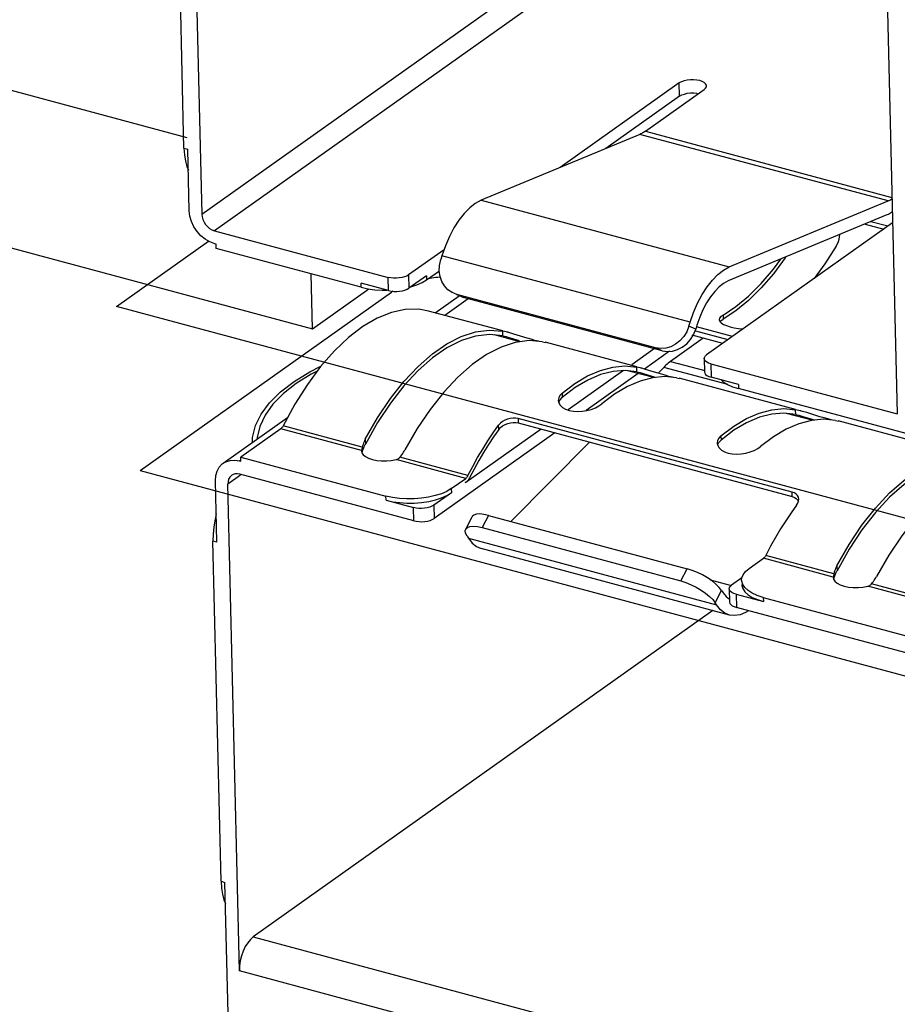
# Model space of a CAD drawing. Header units: millimetres. Extents: x 6 to 414, y 7 to 290.
# Tile 102 of 256: x 126.19 to 127.68, y 146.17 to 147.83. Entities that reach past the tile are written whole.
import ezdxf

# ---------------------------------------------------------------- set-up
doc = ezdxf.new("R2010")
doc.units = ezdxf.units.MM
doc.header["$LTSCALE"] = 23.1
doc.layers.get('0').update_dxf_attribs({"linetype": 'CONTINUOUS'})

msp = doc.modelspace()

# ---------------------------------------------------------------- linework, layer by layer
at = {"color": 7, "linetype": 'Continuous'}
for p, q in [((126.4793, 148.3271), (126.4988, 147.5035)), ((126.4688, 147.6151), (126.4552, 148.1902)), ((126.4988, 147.5035), (127.3127, 148.0807)), ((127.357, 148.0688), (126.5204, 147.4754)), ((127.6554, 148.0115), (127.6755, 147.1655)), ((127.3069, 147.7254), (127.1054, 147.5824)), ((127.3075, 147.703), (127.3069, 147.7254)), ((127.3075, 147.703), (127.1828, 147.6145)), ((127.2498, 147.6437), (127.349, 147.7141)), ((127.2403, 147.6384), (126.9716, 147.5269)), ((127.6604, 147.5257), (127.2403, 147.6384)), ((127.2498, 147.6437), (127.6668, 147.5318)), ((126.4688, 147.6151), (126.4753, 147.6133)), ((126.4778, 147.5091), (126.4753, 147.6133)), ((126.9716, 147.5269), (127.3916, 147.4141)), ((127.3916, 147.4141), (127.6604, 147.5257)), ((127.6585, 147.502), (127.3898, 147.3904)), ((127.668, 147.4887), (127.353, 147.2653)), ((127.6213, 147.4865), (127.653, 147.478)), ((127.6599, 147.4829), (127.6311, 147.4906)), ((126.5204, 147.4754), (126.8144, 147.3965)), ((127.5782, 147.4651), (127.5786, 147.4691)), ((126.523, 147.4525), (126.5209, 147.4531)), ((126.5231, 147.4455), (126.523, 147.4525)), ((126.7689, 147.3796), (126.5231, 147.4455)), ((126.9089, 147.443), (126.8489, 147.4005)), ((126.9013, 147.4166), (126.9034, 147.4265)), ((126.9054, 147.4331), (126.9034, 147.4265)), ((127.3255, 147.3204), (126.9054, 147.4331)), ((126.6863, 147.3093), (126.6841, 147.4023)), ((126.8794, 147.3923), (126.901, 147.4076)), ((126.9009, 147.4072), (126.9013, 147.4166)), ((126.7689, 147.3796), (126.7687, 147.3866)), ((126.8149, 147.3742), (126.7687, 147.3866)), ((126.8149, 147.3742), (126.8144, 147.3965)), ((126.8489, 147.4005), (126.8495, 147.3781)), ((126.8793, 147.3993), (126.8495, 147.3781)), ((126.8627, 147.3837), (126.8717, 147.3876)), ((126.8717, 147.3876), (126.8794, 147.3923)), ((126.8793, 147.3993), (126.8794, 147.3923)), ((126.7689, 147.3796), (126.7801, 147.3771)), ((126.8042, 147.3747), (126.8125, 147.3748)), ((126.8526, 147.3804), (126.8627, 147.3837)), ((126.9253, 147.3695), (126.9226, 147.3708)), ((126.9307, 147.3675), (126.9253, 147.3695)), ((126.8939, 147.3365), (126.9346, 147.3653)), ((126.9499, 147.3604), (126.9101, 147.3322)), ((126.9368, 147.3644), (126.9305, 147.3671)), ((127.2667, 147.2773), (126.9307, 147.3675)), ((126.9367, 147.3645), (126.9421, 147.3625)), ((126.937, 147.3648), (126.9421, 147.3625)), ((127.2781, 147.2724), (126.9421, 147.3625)), ((127.0083, 147.3058), (126.8828, 147.3395)), ((127.4029, 147.34), (127.3811, 147.3256)), ((127.3234, 147.3137), (127.3255, 147.3204)), ((127.3752, 147.3274), (127.3746, 147.3248)), ((127.3746, 147.3248), (127.3754, 147.3219)), ((127.3761, 147.3213), (127.3775, 147.323)), ((127.3775, 147.323), (127.3811, 147.3256)), ((127.381, 147.3326), (127.3811, 147.3256)), ((127.0084, 147.2976), (127.0082, 147.3056)), ((127.0138, 147.3043), (127.0082, 147.3056)), ((127.017, 147.3035), (127.0138, 147.3043)), ((127.0173, 147.3034), (127.0158, 147.3038)), ((127.3348, 147.3088), (127.3234, 147.3137)), ((127.331, 147.2994), (127.3348, 147.3088)), ((127.3343, 147.3059), (127.3894, 147.2911)), ((127.3369, 147.3155), (127.3348, 147.3088)), ((127.3968, 147.2964), (127.3361, 147.3127)), ((126.7473, 147.2949), (126.7234, 147.2722)), ((127.0372, 147.2874), (126.9941, 147.299)), ((127.0084, 147.2976), (127.011, 147.297)), ((127.011, 147.297), (127.0138, 147.2963)), ((127.0138, 147.2963), (127.0171, 147.2953)), ((127.0171, 147.2953), (127.0206, 147.2943)), ((127.0206, 147.2943), (127.0361, 147.2895)), ((127.0493, 147.2937), (127.0271, 147.3006)), ((127.0562, 147.2917), (127.0493, 147.2937)), ((127.0626, 147.2899), (127.0562, 147.2917)), ((127.0685, 147.2883), (127.0626, 147.2899)), ((127.0754, 147.2875), (127.0807, 147.2864)), ((127.2351, 147.2449), (127.08, 147.2866)), ((127.3476, 147.2934), (127.2924, 147.2543)), ((127.3259, 147.2913), (127.331, 147.2994)), ((127.265, 147.2759), (127.2267, 147.2487)), ((127.2907, 147.2714), (127.2483, 147.2413)), ((127.2781, 147.2724), (127.2667, 147.2773)), ((127.2924, 147.2543), (127.3501, 147.2388)), ((127.349, 147.259), (127.3495, 147.2367)), ((127.2127, 147.2388), (127.1187, 147.1721)), ((127.2154, 147.239), (127.1949, 147.2374)), ((127.2151, 147.2466), (127.2351, 147.2447)), ((127.2352, 147.2367), (127.2154, 147.239)), ((127.2631, 147.2268), (127.2195, 147.2385)), ((127.2352, 147.2367), (127.2351, 147.2447)), ((127.2407, 147.2434), (127.2351, 147.2447)), ((127.2352, 147.2367), (127.2378, 147.2361)), ((127.2378, 147.2361), (127.2406, 147.2354)), ((127.2406, 147.2354), (127.244, 147.2345)), ((127.2438, 147.2426), (127.2407, 147.2434)), ((127.2441, 147.2425), (127.2426, 147.2429)), ((127.2483, 147.2413), (127.2438, 147.2426)), ((127.2613, 147.2375), (127.2483, 147.2413)), ((127.271, 147.2345), (127.2613, 147.2375)), ((127.2807, 147.2442), (127.271, 147.2345)), ((127.3894, 147.215), (127.2807, 147.2442)), ((127.3605, 147.25), (127.361, 147.2276)), ((127.3605, 147.25), (127.6755, 147.1655)), ((127.2374, 147.2336), (127.1492, 147.171)), ((127.244, 147.2345), (127.2474, 147.2334)), ((127.2474, 147.2334), (127.259, 147.2299)), ((127.259, 147.2299), (127.2646, 147.228)), ((127.2831, 147.2308), (127.271, 147.2345)), ((127.3023, 147.2267), (127.2823, 147.2286)), ((127.2895, 147.229), (127.2831, 147.2308)), ((127.2953, 147.2275), (127.2895, 147.229)), ((127.3023, 147.2267), (127.3075, 147.2255)), ((127.5039, 147.1728), (127.3068, 147.2257)), ((127.4072, 147.2152), (127.361, 147.2276)), ((127.1306, 147.2099), (127.1088, 147.1934)), ((127.4072, 147.2152), (127.4074, 147.2083)), ((127.966, 147.0583), (127.4074, 147.2083)), ((127.1029, 147.1925), (127.1023, 147.1884)), ((127.1052, 147.1895), (127.1088, 147.1934)), ((127.1086, 147.2004), (127.1088, 147.1934)), ((126.6565, 147.1819), (126.6359, 147.1443)), ((127.5041, 147.1646), (127.5039, 147.1726)), ((127.5095, 147.1713), (127.5039, 147.1726)), ((127.5127, 147.1705), (127.5095, 147.1713)), ((127.5129, 147.1704), (127.5115, 147.1708)), ((126.5351, 147.082), (126.6442, 147.1594)), ((127.0256, 147.1584), (127.021, 147.1578)), ((127.0342, 147.1575), (127.0344, 147.1502)), ((127.4981, 147.033), (127.0342, 147.1575)), ((127.5319, 147.1547), (127.4884, 147.1664)), ((127.5041, 147.1646), (127.5067, 147.164)), ((127.5067, 147.164), (127.5094, 147.1633)), ((127.5094, 147.1633), (127.5128, 147.1623)), ((127.5128, 147.1623), (127.5163, 147.1613)), ((127.5163, 147.1613), (127.5317, 147.1564)), ((127.545, 147.1607), (127.5227, 147.1676)), ((127.5317, 147.1564), (127.5361, 147.1551)), ((127.5519, 147.1587), (127.545, 147.1607)), ((127.5711, 147.1545), (127.5512, 147.1564)), ((127.5583, 147.1569), (127.5519, 147.1587)), ((127.5642, 147.1553), (127.5583, 147.1569)), ((127.5711, 147.1545), (127.5763, 147.1534)), ((127.8064, 147.0917), (127.5757, 147.1536)), ((126.6327, 147.1404), (126.5649, 147.0924)), ((126.7695, 147.1037), (126.6327, 147.1404)), ((126.7706, 147.1093), (126.6365, 147.1453)), ((126.7964, 147.1507), (126.7758, 147.1143)), ((126.8635, 147.1407), (126.8428, 147.1047)), ((127.0731, 147.1398), (126.9458, 147.0495)), ((126.9921, 147.1335), (127.0013, 147.1464)), ((127.0015, 147.1389), (127.0013, 147.1464)), ((127.0081, 147.1452), (127.0123, 147.1476)), ((127.0303, 147.1509), (127.0344, 147.1502)), ((127.0344, 147.1502), (127.4983, 147.0257)), ((127.3994, 147.1378), (127.3776, 147.1213)), ((126.7756, 147.1228), (126.7758, 147.1143)), ((127.0964, 147.1335), (126.8921, 146.9887)), ((127.3717, 147.1203), (127.3711, 147.1162)), ((127.374, 147.1174), (127.3776, 147.1213)), ((127.3775, 147.1283), (127.3776, 147.1213)), ((126.7696, 147.1044), (126.7695, 147.1037)), ((126.7695, 147.1037), (126.7695, 147.1026)), ((126.7695, 147.1026), (126.77, 147.0999)), ((126.7697, 147.1053), (126.7696, 147.1044)), ((126.7706, 147.1093), (126.7697, 147.1053)), ((126.7702, 147.0996), (126.7716, 147.1039)), ((126.7711, 147.1116), (126.7706, 147.1093)), ((126.7716, 147.1039), (126.7722, 147.1057)), ((126.7744, 147.1115), (126.7751, 147.1129)), ((126.7751, 147.1129), (126.7758, 147.1143)), ((127.1552, 147.1178), (127.022, 146.9837)), ((126.5641, 147.0868), (126.563, 147.086)), ((126.563, 147.086), (126.5651, 147.0854)), ((126.5651, 147.0854), (126.5649, 147.0924)), ((126.5649, 147.0924), (126.8106, 147.0264)), ((126.77, 147.0999), (126.7722, 147.0964)), ((126.7722, 147.0964), (126.776, 147.0932)), ((126.776, 147.0932), (126.7812, 147.0904)), ((126.8196, 147.0866), (126.8277, 147.0881)), ((126.9456, 147.0565), (126.8277, 147.0881)), ((126.8343, 147.0922), (126.8359, 147.0942)), ((126.9494, 147.0613), (126.8343, 147.0922)), ((126.8359, 147.0942), (126.8374, 147.0963)), ((126.9598, 147.0722), (126.9521, 147.0575)), ((126.5245, 146.9483), (126.522, 147.0525)), ((126.5645, 147.0621), (126.543, 147.0468)), ((126.8575, 146.9847), (126.5635, 147.0636)), ((126.9212, 147.0392), (126.9456, 147.0565)), ((126.9489, 147.0603), (126.9494, 147.0613)), ((126.5625, 146.2232), (126.543, 147.0468)), ((126.9212, 147.0392), (126.9214, 147.0322)), ((126.9439, 147.05), (126.9458, 147.0495)), ((126.9469, 147.0504), (126.9458, 147.0495)), ((126.8108, 147.0195), (126.8106, 147.0264)), ((126.8108, 147.0195), (126.857, 147.0071)), ((126.9214, 147.0322), (126.8916, 147.011)), ((127.4983, 147.0257), (127.4981, 147.033)), ((127.5017, 147.0317), (127.4981, 147.033)), ((127.4983, 147.0257), (127.502, 147.0243)), ((127.5088, 147.0182), (127.5091, 147.0213)), ((126.8575, 146.9847), (126.857, 147.0071)), ((126.8916, 147.011), (126.8921, 146.9887)), ((126.9455, 146.9706), (126.9563, 146.9913)), ((126.9842, 146.9938), (126.9734, 146.9731)), ((126.9842, 146.9938), (127.3203, 146.9036)), ((126.9734, 146.9731), (127.3095, 146.8829)), ((126.5181, 146.9621), (126.5179, 146.95)), ((126.9478, 146.9587), (126.9454, 146.9636)), ((126.9478, 146.9587), (126.9501, 146.9551)), ((126.9501, 146.9551), (127.3702, 146.8424)), ((126.5316, 146.3749), (126.5179, 146.95)), ((126.5245, 146.9483), (126.5179, 146.95)), ((127.3918, 146.8252), (126.9717, 146.9379)), ((127.5945, 146.9365), (127.5739, 146.9002)), ((127.4253, 146.9039), (127.4497, 146.9212)), ((127.5676, 146.8896), (127.4497, 146.9212)), ((127.5687, 146.8952), (127.4535, 146.9261)), ((127.3095, 146.8829), (127.3203, 146.9036)), ((127.4192, 146.8988), (127.4253, 146.9039)), ((127.5737, 146.9086), (127.5739, 146.9002)), ((127.413, 146.8881), (127.3956, 146.8758)), ((127.4125, 146.884), (127.413, 146.8881)), ((127.5677, 146.8903), (127.5676, 146.8896)), ((127.5676, 146.8896), (127.5676, 146.8884)), ((127.5676, 146.8884), (127.5681, 146.8858)), ((127.5678, 146.8911), (127.5677, 146.8903)), ((127.5687, 146.8952), (127.5678, 146.8911)), ((127.5681, 146.8858), (127.5702, 146.8823)), ((127.5683, 146.8854), (127.5697, 146.8898)), ((127.5692, 146.8975), (127.5687, 146.8952)), ((127.5697, 146.8898), (127.5703, 146.8916)), ((127.5725, 146.8973), (127.5732, 146.8988)), ((127.5732, 146.8988), (127.5739, 146.9001)), ((127.3595, 146.8849), (127.3955, 146.8753)), ((127.3787, 146.8667), (127.3745, 146.8721)), ((127.3916, 146.8696), (127.3922, 146.8472)), ((127.4127, 146.877), (127.4128, 146.8754)), ((127.5702, 146.8823), (127.5741, 146.879)), ((127.5741, 146.879), (127.5793, 146.8763)), ((127.6177, 146.8724), (127.6258, 146.8739)), ((127.9666, 146.7825), (127.6258, 146.8739)), ((127.6324, 146.8781), (127.634, 146.8801)), ((127.9677, 146.7881), (127.6324, 146.8781)), ((127.634, 146.8801), (127.6355, 146.8821)), ((127.3679, 146.846), (127.3787, 146.8667)), ((127.3787, 146.8667), (127.381, 146.8631)), ((127.4031, 146.8605), (127.4036, 146.8382)), ((127.4031, 146.8605), (127.4493, 146.8481)), ((127.4491, 146.8551), (127.4493, 146.8481)), ((127.4491, 146.8551), (128.0078, 146.7052)), ((127.3702, 146.8424), (127.3679, 146.846)), ((127.7186, 146.7536), (127.4036, 146.8382)), ((127.364, 146.8327), (126.586, 146.2808)), ((127.3918, 146.8252), (127.3839, 146.8286)), ((127.4242, 146.8326), (127.4193, 146.8295)), ((126.5316, 146.3749), (126.5381, 146.3731)), ((126.5469, 146.0036), (126.5381, 146.3731)), ((126.586, 146.2808), (127.7372, 145.9719)), ((127.7387, 145.9076), (126.5625, 146.2232))]:
    msp.add_line(p, q, dxfattribs=at)
at = {"color": 4, "linetype": 'Continuous'}
for p, q in [((125.9575, 147.7717), (126.4737, 147.6332)), ((125.9638, 147.5032), (126.6863, 147.3093)), ((126.3547, 147.3472), (126.5103, 147.4575)), ((126.3947, 147.0696), (126.8202, 147.3714)), ((126.6863, 147.3093), (126.7816, 147.3769)), ((126.8224, 147.3729), (126.8202, 147.3714)), ((131.1979, 146.0476), (126.3547, 147.3472)), ((127.3808, 147.2845), (127.3289, 147.2985)), ((126.3947, 147.0696), (131.2379, 145.77))]:
    msp.add_line(p, q, dxfattribs=at)
at = {"color": 7, "linetype": 'Continuous'}
for points in [[(127.3529, 147.7203), (127.3528, 147.7214), (127.3516, 147.7238), (127.3493, 147.7259), (127.3459, 147.7278), (127.3416, 147.7293), (127.3366, 147.7303), (127.3312, 147.7308), (127.3257, 147.7308), (127.3202, 147.7302), (127.3151, 147.729), (127.3107, 147.7274), (127.3069, 147.7254)], [(127.349, 147.7141), (127.3515, 147.7165), (127.3528, 147.7189), (127.3529, 147.7203)], [(127.3075, 147.703), (127.3112, 147.705), (127.3156, 147.7066), (127.3206, 147.7078), (127.326, 147.7084), (127.3316, 147.7084)], [(127.3316, 147.7084), (127.3369, 147.708), (127.3396, 147.7074)], [(127.2498, 147.6437), (127.2482, 147.6427), (127.2466, 147.6417), (127.245, 147.6407), (127.2435, 147.6399), (127.2419, 147.6391), (127.2403, 147.6384)], [(126.4688, 147.6151), (126.4696, 147.6036), (126.4712, 147.5932)], [(126.4712, 147.5932), (126.4737, 147.5838), (126.4762, 147.5777)], [(126.9716, 147.5269), (126.9618, 147.5216), (126.9523, 147.5142), (126.943, 147.5047), (126.9341, 147.4933), (126.9257, 147.4802), (126.918, 147.4656)], [(127.6604, 147.5257), (127.6619, 147.5264), (127.6635, 147.5272), (127.6651, 147.528), (127.6667, 147.5289), (127.6669, 147.5291)], [(126.5209, 147.4531), (126.5124, 147.4563), (126.5046, 147.4609), (126.4973, 147.4669), (126.4909, 147.4741), (126.4855, 147.4822), (126.4815, 147.491), (126.4789, 147.4999), (126.4778, 147.5091)], [(126.4988, 147.5035), (126.4994, 147.4988), (126.5006, 147.4944), (126.5027, 147.49), (126.5053, 147.486), (126.5086, 147.4824), (126.5122, 147.4793), (126.5161, 147.4771), (126.5204, 147.4754)], [(127.6674, 147.5067), (127.6664, 147.506), (127.6644, 147.5049), (127.6625, 147.5038), (127.6605, 147.5029), (127.6585, 147.502)], [(126.918, 147.4656), (126.9113, 147.45), (126.9054, 147.4331)], [(127.5725, 147.4491), (127.5745, 147.453), (127.5762, 147.457), (127.5774, 147.461), (127.5782, 147.4651)], [(127.5725, 147.4491), (127.5533, 147.4192), (127.5352, 147.3945)], [(127.381, 147.3326), (127.4028, 147.347), (127.4243, 147.3647), (127.4455, 147.3859), (127.4663, 147.4101), (127.479, 147.4275)], [(127.4871, 147.4308), (127.4863, 147.4295), (127.4663, 147.4027), (127.4456, 147.3786), (127.4244, 147.3576), (127.4029, 147.34)], [(126.9226, 147.3708), (126.9156, 147.3755), (126.9098, 147.3819), (126.9053, 147.3894), (126.9023, 147.398), (126.9009, 147.4072)], [(127.3255, 147.3204), (127.3313, 147.3373), (127.3381, 147.3529), (127.3457, 147.3675), (127.3541, 147.3806), (127.363, 147.392), (127.3724, 147.4015), (127.3819, 147.4089), (127.3916, 147.4141)], [(126.8489, 147.4005), (126.8458, 147.3987), (126.8421, 147.3972), (126.8378, 147.3961), (126.8332, 147.3954), (126.8284, 147.395), (126.8235, 147.3951), (126.8189, 147.3956), (126.8144, 147.3965)], [(127.3898, 147.3904), (127.382, 147.3862), (127.3744, 147.3803), (127.3669, 147.3727), (127.3598, 147.3636), (127.3531, 147.3531), (127.3469, 147.3415), (127.3416, 147.3289), (127.3369, 147.3155)], [(126.7801, 147.3771), (126.7918, 147.3755), (126.8042, 147.3747)], [(126.8149, 147.3742), (126.8194, 147.3732), (126.8241, 147.3727), (126.8289, 147.3727), (126.8337, 147.373), (126.8384, 147.3737), (126.8426, 147.3749), (126.8463, 147.3763), (126.8495, 147.3781)], [(126.8826, 147.3395), (126.8661, 147.3425), (126.8433, 147.3422), (126.8198, 147.3373), (126.7958, 147.3276), (126.7715, 147.3135), (126.7473, 147.2949)], [(127.381, 147.3326), (127.3773, 147.33), (127.3752, 147.3274)], [(127.3754, 147.3219), (127.3779, 147.3194), (127.3817, 147.3169), (127.3868, 147.3148)], [(126.7756, 147.1228), (126.7963, 147.1588), (126.8181, 147.1913), (126.8411, 147.2205), (126.8649, 147.2459), (126.8891, 147.2672), (126.9136, 147.2842), (126.9381, 147.2967), (126.9622, 147.3045), (126.9855, 147.3074), (127.0082, 147.3056)], [(127.0271, 147.3006), (127.0201, 147.3026), (127.017, 147.3035)], [(127.3234, 147.3137), (127.3196, 147.3044), (127.3145, 147.2962), (127.3081, 147.2891), (127.3007, 147.2833)], [(127.3868, 147.3148), (127.3929, 147.3128), (127.3998, 147.3113), (127.4073, 147.3101), (127.4151, 147.3094), (127.4153, 147.3094)], [(127.0084, 147.2976), (126.9857, 147.2998), (126.9624, 147.2972), (126.9383, 147.2896), (126.9138, 147.2772), (126.8892, 147.2602), (126.8649, 147.2387), (126.8411, 147.2131), (126.8181, 147.1836), (126.7964, 147.1507)], [(127.0754, 147.2875), (127.0527, 147.2894), (127.0294, 147.2864), (127.0053, 147.2786)], [(127.2781, 147.2724), (127.2869, 147.2711), (127.2955, 147.2717), (127.304, 147.2742), (127.3121, 147.2784), (127.3195, 147.2841), (127.3259, 147.2913)], [(126.7234, 147.2722), (126.7001, 147.2455), (126.6777, 147.2153), (126.6565, 147.1819)], [(127.0053, 147.2786), (126.9808, 147.2662), (126.9563, 147.2492), (126.9321, 147.2279), (126.9083, 147.2024), (126.8853, 147.1732), (126.8635, 147.1407)], [(127.3007, 147.2833), (127.2926, 147.2791), (127.2841, 147.2767), (127.2755, 147.2761), (127.2667, 147.2773)], [(127.2924, 147.2543), (127.2904, 147.2528), (127.2884, 147.2513), (127.2865, 147.2496), (127.2845, 147.2479), (127.2826, 147.2461), (127.2807, 147.2442)], [(127.349, 147.259), (127.3494, 147.2611), (127.3507, 147.2632), (127.353, 147.2653)], [(127.3605, 147.25), (127.3565, 147.2514), (127.3534, 147.2529), (127.3511, 147.2548), (127.3496, 147.2568), (127.349, 147.259)], [(126.5846, 147.1171), (126.585, 147.1257), (126.5897, 147.1456), (126.5992, 147.1653), (126.6133, 147.1844), (126.632, 147.2029), (126.655, 147.2205), (126.682, 147.2369), (126.7005, 147.246)], [(126.6944, 147.2378), (126.6842, 147.2327), (126.6587, 147.2167), (126.637, 147.1998), (126.6194, 147.1819), (126.606, 147.1634), (126.5971, 147.1444), (126.5928, 147.1253), (126.5926, 147.1228)], [(127.1086, 147.2004), (127.1304, 147.2169), (127.1519, 147.2298), (127.1735, 147.2391), (127.1946, 147.2447), (127.2151, 147.2466)], [(127.1949, 147.2374), (127.1737, 147.232), (127.1522, 147.2228), (127.1306, 147.2099)], [(127.3495, 147.2367), (127.3501, 147.2344), (127.3516, 147.2324), (127.3539, 147.2306), (127.3571, 147.229), (127.361, 147.2276)], [(127.2407, 147.2211), (127.2191, 147.2117), (127.1976, 147.1989), (127.1758, 147.1824)], [(127.2823, 147.2286), (127.2618, 147.2267), (127.2407, 147.2211)], [(127.3779, 147.2231), (127.3815, 147.2198), (127.3887, 147.2154)], [(127.3887, 147.2154), (127.3972, 147.2115), (127.4074, 147.2083)], [(127.1023, 147.1884), (127.1032, 147.184), (127.1057, 147.18), (127.1095, 147.1765), (127.1146, 147.1736)], [(127.1086, 147.2004), (127.105, 147.1965), (127.1029, 147.1925)], [(127.103, 147.185), (127.1031, 147.1854), (127.1052, 147.1895)], [(127.1146, 147.1736), (127.1207, 147.1714), (127.1277, 147.1701), (127.1351, 147.1696), (127.1429, 147.17)], [(127.1429, 147.17), (127.1506, 147.1713), (127.1581, 147.1732), (127.165, 147.1758), (127.1708, 147.1789), (127.1758, 147.1824)], [(127.3775, 147.1283), (127.3992, 147.1448), (127.4208, 147.1576), (127.4423, 147.167), (127.4634, 147.1726)], [(127.4634, 147.1726), (127.4839, 147.1745), (127.5039, 147.1726)], [(127.5227, 147.1676), (127.5157, 147.1696), (127.5127, 147.1705)], [(127.012, 147.1549), (127.0079, 147.1526), (127.0044, 147.1497), (127.0013, 147.1464)], [(127.021, 147.1578), (127.0165, 147.1567), (127.012, 147.1549)], [(127.0342, 147.1575), (127.0299, 147.1582), (127.0256, 147.1584)], [(127.5041, 147.1646), (127.4842, 147.1668), (127.4637, 147.1653), (127.4425, 147.1598), (127.421, 147.1506), (127.3994, 147.1378)], [(127.5512, 147.1564), (127.5307, 147.1546), (127.5095, 147.1489)], [(126.6359, 147.1443), (126.6353, 147.1433), (126.6347, 147.1424), (126.634, 147.1417), (126.6334, 147.141), (126.6327, 147.1404)], [(127.0015, 147.1389), (126.9928, 147.1265), (126.9842, 147.1137), (126.9758, 147.1003), (126.9677, 147.0864), (126.9598, 147.0722)], [(127.0015, 147.1389), (127.0045, 147.1423), (127.0081, 147.1452)], [(127.0123, 147.1476), (127.0168, 147.1494), (127.0214, 147.1505)], [(127.0214, 147.1505), (127.026, 147.151), (127.0303, 147.1509)], [(127.5095, 147.1489), (127.488, 147.1396), (127.4664, 147.1267), (127.4447, 147.1102)], [(126.7756, 147.1228), (126.7745, 147.1206), (126.7735, 147.1184), (126.7726, 147.1162), (126.7718, 147.1139), (126.7711, 147.1116)], [(126.9494, 147.0613), (126.9575, 147.0767), (126.9658, 147.0917), (126.9744, 147.1061), (126.9831, 147.1201), (126.9921, 147.1335)], [(127.3775, 147.1283), (127.3738, 147.1244), (127.3717, 147.1203)], [(126.7722, 147.1057), (126.7727, 147.1072), (126.7732, 147.1086), (126.7738, 147.1101), (126.7744, 147.1115)], [(126.8374, 147.0963), (126.8389, 147.0984), (126.8403, 147.1005), (126.8416, 147.1026), (126.8428, 147.1047)], [(127.3711, 147.1162), (127.3721, 147.1118), (127.3745, 147.1079), (127.3784, 147.1043), (127.3835, 147.1014)], [(127.3718, 147.1129), (127.3719, 147.1133), (127.374, 147.1174)], [(127.3835, 147.1014), (127.3896, 147.0993), (127.3965, 147.098), (127.404, 147.0975), (127.4117, 147.0979), (127.4194, 147.0991), (127.4269, 147.1011), (127.4338, 147.1037), (127.4397, 147.1067), (127.4447, 147.1102)], [(126.5351, 147.082), (126.5398, 147.0846), (126.5469, 147.0868), (126.5546, 147.0873), (126.563, 147.086)], [(126.7812, 147.0904), (126.7877, 147.0882), (126.7952, 147.0867), (126.8032, 147.0859), (126.8116, 147.0859), (126.8196, 147.0866)], [(126.8277, 147.0881), (126.829, 147.0885), (126.8302, 147.089), (126.8314, 147.0897), (126.8324, 147.0904)], [(126.8324, 147.0904), (126.8334, 147.0913), (126.8343, 147.0922)], [(127.5737, 146.9086), (127.5944, 146.9446), (127.6162, 146.9771), (127.6392, 147.0063), (127.6629, 147.0318), (127.6872, 147.0531), (127.7117, 147.0701), (127.7362, 147.0825), (127.7603, 147.0903), (127.7836, 147.0933), (127.8063, 147.0914)], [(127.8065, 147.0834), (127.7838, 147.0857), (127.7605, 147.083), (127.7364, 147.0754), (127.7119, 147.0631), (127.6873, 147.046), (127.663, 147.0246), (127.6392, 146.9989), (127.6162, 146.9694), (127.5945, 146.9365)], [(126.522, 147.0525), (126.5227, 147.0612), (126.5249, 147.0689), (126.5286, 147.0755), (126.5336, 147.0808), (126.5351, 147.082)], [(126.5496, 147.0616), (126.5488, 147.061), (126.5463, 147.0583), (126.5444, 147.055), (126.5434, 147.0512), (126.543, 147.0468)], [(126.5635, 147.0636), (126.5593, 147.0642), (126.5554, 147.064), (126.5519, 147.0629), (126.5496, 147.0616)], [(126.9456, 147.0565), (126.9463, 147.057), (126.947, 147.0577), (126.9476, 147.0585), (126.9483, 147.0593), (126.9489, 147.0603)], [(126.9491, 147.0528), (126.948, 147.0515), (126.9469, 147.0504)], [(126.9521, 147.0575), (126.9511, 147.0558), (126.9502, 147.0542), (126.9491, 147.0528)], [(127.8034, 147.0645), (127.7789, 147.052), (127.7544, 147.035), (127.7302, 147.0137), (127.7064, 146.9883), (127.6834, 146.9591), (127.6616, 146.9266), (127.6409, 146.8906)], [(126.9212, 147.0392), (126.9134, 147.0345), (126.9044, 147.0305), (126.8941, 147.0272), (126.8828, 147.0245), (126.8709, 147.0227), (126.8585, 147.0217), (126.8459, 147.0216), (126.8336, 147.0224), (126.8219, 147.024), (126.8106, 147.0264)], [(126.8108, 147.0195), (126.822, 147.017), (126.8338, 147.0154), (126.8461, 147.0146), (126.8586, 147.0147), (126.871, 147.0157), (126.883, 147.0175), (126.8943, 147.0202), (126.9046, 147.0235), (126.9136, 147.0275), (126.9214, 147.0322)], [(127.5091, 147.0213), (127.5085, 147.0248), (127.5069, 147.0275), (127.5047, 147.0299), (127.5017, 147.0317)], [(127.502, 147.0243), (127.5049, 147.0225), (127.5072, 147.0201), (127.5087, 147.0173)], [(126.8916, 147.011), (126.8884, 147.0092), (126.8847, 147.0078), (126.8804, 147.0066), (126.8758, 147.0059), (126.871, 147.0056), (126.8662, 147.0056), (126.8615, 147.0061), (126.857, 147.0071)], [(127.5054, 147.0111), (127.4962, 146.9982), (127.4872, 146.9848), (127.4784, 146.9709), (127.4699, 146.9564), (127.4616, 146.9415), (127.4535, 146.9261)], [(127.5054, 147.0111), (127.5076, 147.0147), (127.5088, 147.0182)], [(126.5234, 146.9964), (126.5213, 146.9872), (126.5192, 146.9745), (126.5181, 146.9621)], [(126.8575, 146.9847), (126.862, 146.9838), (126.8667, 146.9833), (126.8715, 146.9832), (126.8764, 146.9835), (126.881, 146.9843), (126.8852, 146.9854), (126.8889, 146.9868), (126.8921, 146.9887)], [(126.9842, 146.9938), (126.9761, 146.9955), (126.9693, 146.9962), (126.9636, 146.9957), (126.9593, 146.9943), (126.9566, 146.9918), (126.9563, 146.9913)], [(126.9454, 146.9636), (126.9447, 146.9677), (126.9455, 146.9706)], [(126.9455, 146.9706), (126.9458, 146.9711), (126.9485, 146.9736), (126.9528, 146.975), (126.9585, 146.9755), (126.9653, 146.9748), (126.9734, 146.9731)], [(126.9501, 146.9551), (126.9566, 146.947), (126.9638, 146.9413), (126.9717, 146.938)], [(127.4535, 146.9261), (127.4529, 146.925), (127.4523, 146.9241), (127.4517, 146.9232), (127.451, 146.9224), (127.4503, 146.9218), (127.4497, 146.9212)], [(127.3745, 146.8721), (127.3691, 146.8775), (127.3624, 146.8829), (127.3548, 146.8881), (127.3464, 146.893), (127.3377, 146.8973), (127.329, 146.9008), (127.3203, 146.9036)], [(127.5737, 146.9086), (127.5726, 146.9064), (127.5716, 146.9042), (127.5707, 146.902), (127.5699, 146.8997), (127.5692, 146.8975)], [(127.413, 146.8881), (127.4151, 146.8935), (127.4192, 146.8988)], [(127.5703, 146.8916), (127.5708, 146.893), (127.5713, 146.8945), (127.5719, 146.8959), (127.5725, 146.8973)], [(127.6355, 146.8821), (127.637, 146.8842), (127.6384, 146.8863), (127.6397, 146.8884), (127.6409, 146.8906)], [(127.3095, 146.8829), (127.3182, 146.8801), (127.3269, 146.8766), (127.3356, 146.8723), (127.344, 146.8674), (127.3516, 146.8622), (127.3583, 146.8568), (127.3637, 146.8514), (127.3679, 146.846)], [(127.3916, 146.8695), (127.392, 146.8716), (127.3933, 146.8737), (127.3956, 146.8758)], [(127.4031, 146.8605), (127.3991, 146.8619), (127.396, 146.8635), (127.3937, 146.8653), (127.3922, 146.8673), (127.3916, 146.8695)], [(127.4491, 146.8551), (127.439, 146.8584), (127.4304, 146.8622), (127.4233, 146.8667), (127.4179, 146.8716), (127.4143, 146.8769), (127.4126, 146.8824), (127.4125, 146.884)], [(127.4128, 146.8754), (127.4145, 146.8699), (127.418, 146.8646), (127.4235, 146.8597), (127.4306, 146.8552), (127.4392, 146.8514), (127.4493, 146.8481)], [(127.5793, 146.8763), (127.5858, 146.8741), (127.5933, 146.8725), (127.6013, 146.8717), (127.6096, 146.8717), (127.6177, 146.8724)], [(127.6258, 146.8739), (127.6271, 146.8743), (127.6283, 146.8749), (127.6295, 146.8755), (127.6305, 146.8763)], [(127.6305, 146.8763), (127.6315, 146.8771), (127.6324, 146.8781)], [(127.381, 146.8631), (127.3861, 146.8566), (127.3919, 146.8521)], [(127.3839, 146.8286), (127.3766, 146.8343), (127.3702, 146.8424)], [(127.3922, 146.8472), (127.3927, 146.845), (127.3942, 146.8429), (127.3965, 146.8411), (127.3997, 146.8395), (127.4036, 146.8382)], [(127.4193, 146.8295), (127.4098, 146.8256), (127.4007, 146.8242), (127.3918, 146.8252)], [(126.5316, 146.3749), (126.5323, 146.3635), (126.5339, 146.3531)], [(126.5339, 146.3531), (126.5364, 146.3437), (126.539, 146.3375)], [(126.586, 146.2808), (126.5811, 146.2765), (126.5766, 146.271), (126.5726, 146.2644), (126.569, 146.2568), (126.5661, 146.2486), (126.5641, 146.2401), (126.5629, 146.2317), (126.5625, 146.2232)]]:
    msp.add_lwpolyline(points, dxfattribs=at)
at = {"color": 4, "linetype": 'Continuous'}
msp.add_lwpolyline([(126.9016, 147.3967), (126.8983, 147.3964), (126.895, 147.396), (126.8918, 147.3956), (126.8885, 147.3952), (126.8853, 147.3947), (126.882, 147.3941)], dxfattribs=at)

doc.saveas('drawing.dxf')
